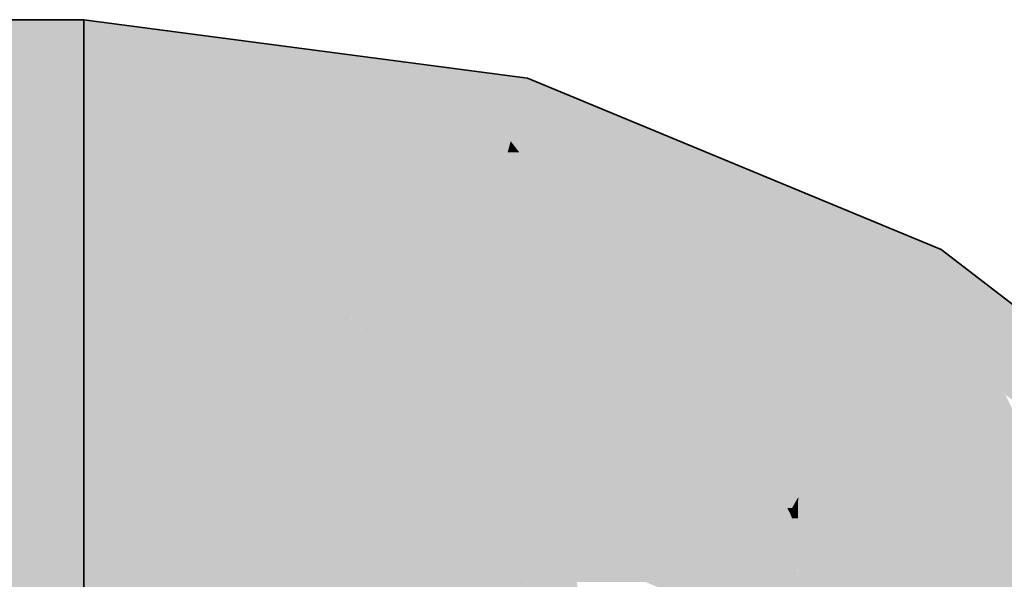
# Model space of a CAD drawing. Extents: x -350 to 540, y -53 to 541.
# Tile 247 of 256: x -179.359 to -177.636, y 200.232 to 201.21. Entities that reach past the tile are written whole.
import ezdxf

# ---------------------------------------------------------------- set-up
doc = ezdxf.new("R2010")
doc.units = 0
doc.layers.get('0').update_dxf_attribs({"lineweight": 35})
doc.layers.add('L_Zuluft', color=6, linetype='Continuous', lineweight=35, true_color=0xff00ff)
doc.layers.add('L_Zuluft-Shading', color=6, linetype='Continuous', lineweight=35, true_color=0xff00ff)

# ---------------------------------------------------------------- blocks, each defined once
blk = doc.blocks.new('Shading-A06HSWDINL', base_point=(-176.3805, 198.2102))
at = {"layer": 'L_Zuluft-Shading', "color": 214, "true_color": 0x900090}
for points in [[(-178.9877, 201.1761), (-179.2466, 201.1761), (-179.2466, 201.2102)], [(-178.8897, 201.1292), (-178.9877, 201.1761), (-179.2466, 201.1761)], [(-178.6308, 201.1292), (-178.8897, 201.1292), (-178.9877, 201.1761)], [(-178.5916, 201.0899), (-178.6308, 201.1292), (-178.8897, 201.1292)], [(-178.4701, 201.108), (-178.6097, 201.108), (-178.6308, 201.1292)], [(-178.5916, 201.0899), (-178.4701, 201.108), (-178.6097, 201.108)], [(-178.4749, 201.0899), (-178.5916, 201.0899), (-178.4701, 201.108)], [(-178.3906, 201.0751), (-178.4789, 201.0751), (-178.4701, 201.108)], [(-178.4789, 201.0751), (-178.4749, 201.0899), (-178.5916, 201.0899)], [(-177.8348, 200.8083), (-178.3906, 201.0751), (-178.4789, 201.0751)], [(-177.7466, 200.8083), (-177.8348, 200.8083), (-178.3906, 201.0751)], [(-177.7636, 200.7788), (-177.7466, 200.8083), (-177.8348, 200.8083)], [(-177.7081, 200.7788), (-177.7636, 200.7788), (-177.7466, 200.8083)], [(-177.1807, 200.3315), (-177.7081, 200.7788), (-177.7636, 200.7788)], [(-177.1252, 200.3315), (-177.1807, 200.3315), (-177.7081, 200.7788)]]:
    blk.add_solid(points, dxfattribs=at)
at = {"layer": 'L_Zuluft-Shading', "color": 214, "true_color": 0xaf00af}
for points in [[(-178.5916, 201.0899), (-178.9321, 201.0899), (-179.2466, 201.1761)], [(-178.9552, 201.0963), (-179.2466, 201.0963), (-179.2466, 201.1761)], [(-179.2151, 201.0721), (-178.9552, 201.0963), (-179.2466, 201.0963)], [(-179.2205, 201.0762), (-179.2466, 201.0762), (-179.2466, 201.0963)], [(-178.8671, 201.0721), (-179.2151, 201.0721), (-178.9552, 201.0963)], [(-179.2151, 201.0721), (-179.2205, 201.0762), (-179.2466, 201.0762)], [(-178.5459, 200.984), (-178.5916, 201.0899), (-178.9321, 201.0899)], [(-178.4789, 201.0751), (-178.5768, 201.0751), (-178.5916, 201.0899)], [(-178.4996, 200.9979), (-178.5519, 200.9979), (-178.5916, 201.0899)], [(-178.4996, 200.9979), (-178.4789, 201.0751), (-178.5768, 201.0751)], [(-178.4764, 200.9979), (-178.4996, 200.9979), (-178.4789, 201.0751)], [(-178.2166, 200.9664), (-178.4754, 200.9664), (-178.4789, 201.0751)], [(-178.5459, 200.984), (-178.8671, 201.0721), (-179.2151, 201.0721)], [(-178.5459, 200.984), (-178.4996, 200.9979), (-178.5519, 200.9979)], [(-178.5033, 200.984), (-178.5459, 200.984), (-178.4996, 200.9979)], [(-178.4848, 200.9786), (-178.5048, 200.9786), (-178.4996, 200.9979)], [(-178.4754, 200.9664), (-178.4764, 200.9979), (-178.4996, 200.9979)], [(-178.5048, 200.9786), (-178.5033, 200.984), (-178.5459, 200.984)], [(-178.4754, 200.9664), (-178.4848, 200.9786), (-178.5048, 200.9786)], [(-178.0224, 200.7788), (-178.2166, 200.9664), (-178.4754, 200.9664)], [(-177.7636, 200.7788), (-178.0224, 200.7788), (-178.2166, 200.9664)], [(-177.8135, 200.6923), (-177.7636, 200.7788), (-178.0224, 200.7788)], [(-177.6508, 200.6923), (-177.8135, 200.6923), (-177.7636, 200.7788)], [(-177.312, 200.3074), (-177.6508, 200.6923), (-177.8135, 200.6923)], [(-177.1493, 200.3074), (-177.312, 200.3074), (-177.6508, 200.6923)]]:
    blk.add_solid(points, dxfattribs=at)
at = {"layer": 'L_Zuluft-Shading', "color": 212, "true_color": 0xcc00cc}
for points in [[(-179.2151, 201.0721), (-179.2466, 201.0721), (-179.2466, 201.0762)], [(-179.2076, 201.0038), (-179.2466, 201.0038), (-179.2151, 201.0721)], [(-179.2466, 201.0038), (-179.2151, 201.0721), (-179.2466, 201.0721)], [(-178.5459, 200.984), (-179.1003, 200.984), (-179.2151, 201.0721)], [(-179.0391, 200.9371), (-179.0904, 200.9371), (-179.2151, 201.0721)], [(-179.0863, 200.9326), (-179.1999, 200.9326), (-179.2151, 201.0721)], [(-179.1987, 200.9219), (-179.2076, 201.0038), (-179.2466, 201.0038)], [(-179.1987, 200.9219), (-179.2466, 200.9219), (-179.2466, 201.0038)], [(-179.0391, 200.9371), (-178.5459, 200.984), (-179.1003, 200.984)], [(-178.5459, 200.9371), (-179.0391, 200.9371), (-178.5459, 200.984)], [(-178.5048, 200.9786), (-178.5443, 200.9786), (-178.5459, 200.984)], [(-178.5235, 200.9086), (-178.5459, 200.9086), (-178.5459, 200.984)], [(-178.5235, 200.9086), (-178.5048, 200.9786), (-178.5443, 200.9786)], [(-178.5008, 200.9086), (-178.5235, 200.9086), (-178.5048, 200.9786)], [(-178.4754, 200.9664), (-178.5041, 200.9664), (-178.5048, 200.9786)], [(-178.4949, 200.804), (-178.4754, 200.9664), (-178.5041, 200.9664)], [(-178.3901, 200.804), (-178.4949, 200.804), (-178.4754, 200.9664)], [(-177.8719, 200.7164), (-178.2836, 200.7164), (-178.4754, 200.9664)], [(-178.3082, 200.7485), (-178.361, 200.7485), (-178.4754, 200.9664)], [(-179.0863, 200.9326), (-179.0391, 200.9371), (-179.0904, 200.9371)], [(-179.0332, 200.9326), (-179.0863, 200.9326), (-179.0391, 200.9371)], [(-178.9651, 200.8803), (-178.5459, 200.9371), (-179.0391, 200.9371)], [(-178.5459, 200.8803), (-178.9651, 200.8803), (-178.5459, 200.9371)], [(-179.2466, 200.9173), (-179.1987, 200.9219), (-179.2466, 200.9219)], [(-179.1961, 200.9173), (-179.2466, 200.9173), (-179.1987, 200.9219)], [(-179.1987, 200.9219), (-179.0863, 200.9326), (-179.1999, 200.9326)], [(-179.0764, 200.9219), (-179.1987, 200.9219), (-179.0863, 200.9326)], [(-179.1918, 200.9101), (-179.0764, 200.9219), (-179.1987, 200.9219)], [(-179.0655, 200.9101), (-179.1918, 200.9101), (-179.0764, 200.9219)], [(-179.0481, 200.8912), (-179.0332, 200.9326), (-179.0863, 200.9326)], [(-178.9793, 200.8912), (-179.0481, 200.8912), (-179.0332, 200.9326)], [(-179.1918, 200.9101), (-179.1961, 200.9173), (-179.2466, 200.9173)], [(-179.0481, 200.8912), (-179.0655, 200.9101), (-179.1918, 200.9101)], [(-178.5007, 200.8251), (-178.5459, 200.8251), (-178.5235, 200.9086)], [(-178.5459, 200.8251), (-178.5235, 200.9086), (-178.5459, 200.9086)], [(-178.4949, 200.804), (-178.5008, 200.9086), (-178.5235, 200.9086)], [(-178.9651, 200.8803), (-178.9793, 200.8912), (-179.0481, 200.8912)], [(-178.5459, 200.8251), (-178.5459, 200.8803), (-178.9651, 200.8803)], [(-178.4949, 200.804), (-178.5007, 200.8251), (-178.5459, 200.8251)], [(-178.361, 200.7485), (-178.3901, 200.804), (-178.4949, 200.804)], [(-178.2836, 200.7164), (-178.3082, 200.7485), (-178.361, 200.7485)], [(-178.2253, 200.6923), (-177.8719, 200.7164), (-178.2836, 200.7164)], [(-177.8135, 200.6923), (-178.2253, 200.6923), (-177.8719, 200.7164)], [(-177.893, 200.5546), (-177.8135, 200.6923), (-178.2253, 200.6923)], [(-177.6342, 200.5546), (-177.893, 200.5546), (-177.8135, 200.6923)], [(-177.4788, 200.2368), (-177.6342, 200.5546), (-177.893, 200.5546)]]:
    blk.add_solid(points, dxfattribs=at)
at = {"layer": 'L_Zuluft-Shading', "color": 212, "true_color": 0xe400e4}
for points in [[(-179.1918, 200.9101), (-179.2466, 200.9101), (-179.2466, 200.9173)], [(-179.0889, 200.7102), (-179.2466, 200.7102), (-179.1918, 200.9101)], [(-179.2466, 200.7102), (-179.1918, 200.9101), (-179.2466, 200.9101)], [(-179.0481, 200.8912), (-179.1821, 200.8912), (-179.1918, 200.9101)], [(-179.0774, 200.6879), (-179.0481, 200.8912), (-179.1821, 200.8912)], [(-178.9012, 200.6879), (-179.0774, 200.6879), (-179.0481, 200.8912)], [(-178.9651, 200.8803), (-179.0402, 200.8803), (-179.0481, 200.8912)], [(-178.8826, 200.6623), (-178.9651, 200.8803), (-179.0402, 200.8803)], [(-178.5459, 200.8251), (-178.9118, 200.8251), (-178.9651, 200.8803)], [(-178.7546, 200.6623), (-178.8826, 200.6623), (-178.9651, 200.8803)], [(-178.7359, 200.643), (-178.5459, 200.8251), (-178.9118, 200.8251)], [(-178.5947, 200.643), (-178.7359, 200.643), (-178.5459, 200.8251)], [(-178.4949, 200.804), (-178.5516, 200.804), (-178.5459, 200.8251)], [(-178.456, 200.625), (-178.5995, 200.625), (-178.4949, 200.804)], [(-178.5995, 200.625), (-178.4949, 200.804), (-178.5516, 200.804)], [(-178.361, 200.7485), (-178.4829, 200.7485), (-178.4949, 200.804)], [(-178.4418, 200.5597), (-178.361, 200.7485), (-178.4829, 200.7485)], [(-178.289, 200.5597), (-178.4418, 200.5597), (-178.361, 200.7485)], [(-178.2836, 200.7164), (-178.3488, 200.7164), (-178.361, 200.7485)], [(-178.2604, 200.4846), (-178.2836, 200.7164), (-178.3488, 200.7164)], [(-177.893, 200.5546), (-178.1594, 200.5546), (-178.2836, 200.7164)], [(-178.0622, 200.4279), (-178.1237, 200.4279), (-178.2836, 200.7164)], [(-178.1551, 200.4846), (-178.2604, 200.4846), (-178.2836, 200.7164)], [(-179.0774, 200.6879), (-179.0889, 200.7102), (-179.2466, 200.7102)], [(-178.8826, 200.6623), (-178.9012, 200.6879), (-179.0774, 200.6879)], [(-178.7359, 200.643), (-178.7546, 200.6623), (-178.8826, 200.6623)], [(-178.5995, 200.625), (-178.5947, 200.643), (-178.7359, 200.643)], [(-178.4418, 200.5597), (-178.456, 200.625), (-178.5995, 200.625)], [(-178.2604, 200.4846), (-178.289, 200.5597), (-178.4418, 200.5597)], [(-178.0336, 200.3906), (-177.893, 200.5546), (-178.1594, 200.5546)], [(-177.9877, 200.3906), (-178.0336, 200.3906), (-177.893, 200.5546)], [(-177.6593, 200.3753), (-177.9966, 200.3753), (-177.893, 200.5546)], [(-178.1237, 200.4279), (-178.1551, 200.4846), (-178.2604, 200.4846)], [(-178.0336, 200.3906), (-178.0622, 200.4279), (-178.1237, 200.4279)], [(-177.9966, 200.3753), (-177.9877, 200.3906), (-178.0336, 200.3906)], [(-177.6696, 200.1244), (-177.6593, 200.3753), (-177.9966, 200.3753)], [(-177.3323, 200.1244), (-177.6696, 200.1244), (-177.6593, 200.3753)]]:
    blk.add_solid(points, dxfattribs=at)
at = {"layer": 'L_Zuluft-Shading', "color": 6, "true_color": 0xf500f5}
for points in [[(-179.0774, 200.6879), (-179.2234, 200.6879), (-179.2466, 200.7102)], [(-179.1127, 200.5812), (-179.2466, 200.5812), (-179.2466, 200.7102)], [(-178.9568, 200.4309), (-179.0774, 200.6879), (-179.2234, 200.6879)], [(-178.8826, 200.6623), (-179.0653, 200.6623), (-179.0774, 200.6879)], [(-178.9787, 200.4776), (-178.8826, 200.6623), (-179.0653, 200.6623)], [(-178.9026, 200.4776), (-178.9787, 200.4776), (-178.8826, 200.6623)], [(-178.7437, 200.4245), (-178.9084, 200.4245), (-178.8826, 200.6623)], [(-178.7359, 200.643), (-178.8528, 200.643), (-178.8826, 200.6623)], [(-178.6329, 200.5004), (-178.7881, 200.5004), (-178.8826, 200.6623)], [(-178.6329, 200.5004), (-178.7359, 200.643), (-178.8528, 200.643)], [(-178.5995, 200.625), (-178.7229, 200.625), (-178.7359, 200.643)], [(-178.6329, 200.5004), (-178.5995, 200.625), (-178.7229, 200.625)], [(-178.5245, 200.5004), (-178.6329, 200.5004), (-178.5995, 200.625)], [(-178.4418, 200.5597), (-178.5602, 200.5597), (-178.5995, 200.625)], [(-179.1012, 200.4499), (-179.1127, 200.5812), (-179.2466, 200.5812)], [(-179.1224, 200.469), (-179.2466, 200.469), (-179.2466, 200.5812)], [(-178.9765, 200.4499), (-179.1012, 200.4499), (-179.1127, 200.5812)], [(-178.3919, 200.2802), (-178.4418, 200.5597), (-178.5602, 200.5597)], [(-178.2604, 200.4846), (-178.4284, 200.4846), (-178.4418, 200.5597)], [(-178.73, 200.401), (-178.6329, 200.5004), (-178.7881, 200.5004)], [(-178.6595, 200.401), (-178.73, 200.401), (-178.6329, 200.5004)], [(-178.5628, 200.3921), (-178.6619, 200.3921), (-178.6329, 200.5004)], [(-178.5265, 200.336), (-178.5245, 200.5004), (-178.6329, 200.5004)], [(-178.4255, 200.336), (-178.5265, 200.336), (-178.5245, 200.5004)], [(-178.9084, 200.4245), (-178.9026, 200.4776), (-178.9787, 200.4776)], [(-178.9168, 200.4309), (-178.9568, 200.4309), (-178.9787, 200.4776)], [(-178.401, 200.331), (-178.2604, 200.4846), (-178.4284, 200.4846)], [(-178.3199, 200.331), (-178.401, 200.331), (-178.2604, 200.4846)], [(-178.1994, 200.2616), (-178.3468, 200.2616), (-178.2604, 200.4846)], [(-178.1237, 200.4279), (-178.2093, 200.4279), (-178.2604, 200.4846)], [(-178.0611, 200.2636), (-178.2, 200.2636), (-178.2604, 200.4846)], [(-179.1012, 200.4499), (-179.1224, 200.469), (-179.2466, 200.469)], [(-178.9568, 200.4309), (-178.9765, 200.4499), (-179.1012, 200.4499)], [(-178.9084, 200.4245), (-178.9168, 200.4309), (-178.9568, 200.4309)], [(-178.73, 200.401), (-178.7437, 200.4245), (-178.9084, 200.4245)], [(-178.0611, 200.2636), (-178.1237, 200.4279), (-178.2093, 200.4279)], [(-178.0336, 200.3906), (-178.1095, 200.3906), (-178.1237, 200.4279)], [(-178.6619, 200.3921), (-178.6595, 200.401), (-178.73, 200.401)], [(-178.5265, 200.336), (-178.5628, 200.3921), (-178.6619, 200.3921)], [(-178.0936, 200.349), (-178.0336, 200.3906), (-178.1095, 200.3906)], [(-178.0117, 200.349), (-178.0936, 200.349), (-178.0336, 200.3906)], [(-177.9966, 200.3753), (-178.0218, 200.3753), (-178.0336, 200.3906)], [(-178.0074, 200.3565), (-178.0157, 200.3565), (-178.0336, 200.3906)], [(-178.0074, 200.3565), (-177.9966, 200.3753), (-178.0218, 200.3753)], [(-177.9968, 200.3565), (-178.0074, 200.3565), (-177.9966, 200.3753)], [(-177.9741, 200.3386), (-177.9971, 200.3386), (-177.9966, 200.3753)], [(-177.4788, 199.978), (-177.7536, 199.978), (-177.9966, 200.3753)], [(-178.0117, 200.349), (-178.0074, 200.3565), (-178.0157, 200.3565)], [(-178.0031, 200.349), (-178.0117, 200.349), (-178.0074, 200.3565)], [(-177.9971, 200.3386), (-177.9968, 200.3565), (-178.0074, 200.3565)], [(-178.3919, 200.2802), (-178.4255, 200.336), (-178.5265, 200.336)], [(-178.0611, 200.2636), (-178.0117, 200.349), (-178.0936, 200.349)], [(-177.9974, 200.3152), (-178.0313, 200.3152), (-178.0117, 200.349)], [(-178.0073, 200.3386), (-178.0031, 200.349), (-178.0117, 200.349)], [(-177.9971, 200.3386), (-178.0073, 200.3386), (-178.0031, 200.349)], [(-177.9974, 200.3152), (-177.9971, 200.3386), (-178.0073, 200.3386)], [(-177.9835, 200.3152), (-177.9974, 200.3152), (-177.9971, 200.3386)], [(-177.7231, 199.8641), (-177.9741, 200.3386), (-177.9971, 200.3386)], [(-177.6839, 199.8641), (-177.7231, 199.8641), (-177.9741, 200.3386)], [(-178.3468, 200.2616), (-178.3199, 200.331), (-178.401, 200.331)], [(-178.3614, 200.2802), (-178.3919, 200.2802), (-178.401, 200.331)], [(-177.9982, 200.2636), (-178.0611, 200.2636), (-177.9974, 200.3152)], [(-178.0611, 200.2636), (-177.9974, 200.3152), (-178.0313, 200.3152)], [(-177.8967, 200.0772), (-178.0008, 200.0772), (-177.9974, 200.3152)], [(-177.8466, 199.9588), (-177.9835, 200.3152), (-177.9974, 200.3152)], [(-177.7778, 199.9588), (-177.8466, 199.9588), (-177.9835, 200.3152)], [(-178.3468, 200.2616), (-178.3614, 200.2802), (-178.3919, 200.2802)], [(-178.1806, 200.1927), (-178.1994, 200.2616), (-178.3468, 200.2616)], [(-178.1806, 200.1927), (-178.0611, 200.2636), (-178.2, 200.2636)], [(-178.102, 200.1927), (-178.1806, 200.1927), (-178.0611, 200.2636)], [(-178.0297, 200.1664), (-178.1171, 200.1664), (-178.0611, 200.2636)], [(-178.0008, 200.0772), (-177.9982, 200.2636), (-178.0611, 200.2636)]]:
    blk.add_solid(points, dxfattribs=at)
at = {"layer": 'L_Zuluft-Shading', "color": 6, "true_color": 0xfd00fd}
for points in [[(-179.1012, 200.4499), (-179.2216, 200.4499), (-179.2466, 200.469)], [(-179.1294, 200.3793), (-179.2466, 200.3793), (-179.2466, 200.469)], [(-178.8536, 200.1682), (-179.1012, 200.4499), (-179.2216, 200.4499)], [(-178.9568, 200.4309), (-179.0845, 200.4309), (-179.1012, 200.4499)], [(-178.8536, 200.1682), (-178.9568, 200.4309), (-179.0845, 200.4309)], [(-178.9084, 200.4245), (-178.943, 200.4245), (-178.9568, 200.4309)], [(-178.8811, 200.3959), (-178.9417, 200.3959), (-178.9568, 200.4309)], [(-178.8434, 200.1682), (-178.8536, 200.1682), (-178.9568, 200.4309)], [(-178.8811, 200.3959), (-178.9084, 200.4245), (-178.943, 200.4245)], [(-178.73, 200.401), (-178.886, 200.401), (-178.9084, 200.4245)], [(-178.8383, 200.1565), (-178.8811, 200.3959), (-178.9417, 200.3959)], [(-178.8811, 200.3959), (-178.73, 200.401), (-178.886, 200.401)], [(-178.7276, 200.3959), (-178.8811, 200.3959), (-178.73, 200.401)], [(-178.6852, 200.3054), (-178.7276, 200.3959), (-178.8811, 200.3959)], [(-178.6852, 200.3054), (-178.7947, 200.3054), (-178.8811, 200.3959)], [(-178.7092, 200.2158), (-178.7731, 200.2158), (-178.8811, 200.3959)], [(-178.7375, 200.1565), (-178.8383, 200.1565), (-178.8811, 200.3959)], [(-178.6619, 200.3921), (-178.7258, 200.3921), (-178.73, 200.401)], [(-178.6852, 200.3054), (-178.6619, 200.3921), (-178.7258, 200.3921)], [(-178.5953, 200.3054), (-178.6852, 200.3054), (-178.6619, 200.3921)], [(-178.5265, 200.336), (-178.6188, 200.336), (-178.6619, 200.3921)], [(-179.0894, 200.1895), (-179.1294, 200.3793), (-179.2466, 200.3793)], [(-179.1065, 200.2102), (-179.2466, 200.2102), (-179.2466, 200.3793)], [(-178.8815, 200.1895), (-179.0894, 200.1895), (-179.1294, 200.3793)], [(-178.3715, 200.0144), (-178.5265, 200.336), (-178.6188, 200.336)], [(-178.3919, 200.2802), (-178.4989, 200.2802), (-178.5265, 200.336)], [(-178.3675, 200.0144), (-178.3715, 200.0144), (-178.5265, 200.336)], [(-178.7092, 200.2158), (-178.6852, 200.3054), (-178.7947, 200.3054)], [(-178.6441, 200.2158), (-178.7092, 200.2158), (-178.6852, 200.3054)], [(-178.6166, 200.1559), (-178.5953, 200.3054), (-178.6852, 200.3054)], [(-178.4803, 200.1559), (-178.6166, 200.1559), (-178.5953, 200.3054)], [(-178.3602, 199.9998), (-178.3919, 200.2802), (-178.4989, 200.2802)], [(-178.3468, 200.2616), (-178.3695, 200.2616), (-178.3919, 200.2802)], [(-178.3279, 200.2269), (-178.3841, 200.2269), (-178.3919, 200.2802)], [(-178.3507, 199.9998), (-178.3602, 199.9998), (-178.3919, 200.2802)], [(-178.3279, 200.2269), (-178.3468, 200.2616), (-178.3695, 200.2616)], [(-178.2631, 200.2269), (-178.3279, 200.2269), (-178.3468, 200.2616)]]:
    blk.add_solid(points, dxfattribs=at)
blk = doc.blocks.new('Shading-A06HSWDMNL', base_point=(-179.2466, 200.0487))
at = {"layer": 'L_Zuluft-Shading', "color": 214, "true_color": 0x900090}
for points in [[(-196.5654, 201.1761), (-179.2466, 201.1761), (-196.5654, 201.2102)], [(-179.2466, 201.1761), (-196.5654, 201.2102), (-179.2466, 201.2102)]]:
    blk.add_solid(points, dxfattribs=at)
at = {"layer": 'L_Zuluft-Shading', "color": 214, "true_color": 0xb000b0}
for points in [[(-196.5654, 201.0762), (-179.2466, 201.0762), (-196.5654, 201.1761)], [(-179.2466, 201.0762), (-196.5654, 201.1761), (-179.2466, 201.1761)]]:
    blk.add_solid(points, dxfattribs=at)
at = {"layer": 'L_Zuluft-Shading', "color": 212, "true_color": 0xcd00cd}
for points in [[(-196.5654, 200.9173), (-179.2466, 200.9173), (-196.5654, 201.0762)], [(-179.2466, 200.9173), (-196.5654, 201.0762), (-179.2466, 201.0762)]]:
    blk.add_solid(points, dxfattribs=at)
at = {"layer": 'L_Zuluft-Shading', "color": 212, "true_color": 0xe400e4}
for points in [[(-196.5654, 200.7102), (-179.2466, 200.7102), (-196.5654, 200.9173)], [(-179.2466, 200.7102), (-196.5654, 200.9173), (-179.2466, 200.9173)]]:
    blk.add_solid(points, dxfattribs=at)
at = {"layer": 'L_Zuluft-Shading', "color": 6, "true_color": 0xf500f5}
for points in [[(-196.5654, 200.469), (-179.2466, 200.469), (-196.5654, 200.7102)], [(-179.2466, 200.469), (-196.5654, 200.7102), (-179.2466, 200.7102)]]:
    blk.add_solid(points, dxfattribs=at)
at = {"layer": 'L_Zuluft-Shading', "color": 6, "true_color": 0xfd00fd}
for points in [[(-179.367, 200.2102), (-179.2466, 200.2102), (-179.5712, 200.469)], [(-179.2466, 200.2102), (-179.5712, 200.469), (-179.2466, 200.469)]]:
    blk.add_solid(points, dxfattribs=at)
blk = doc.blocks.new('Bogen-A06HSWKINL', base_point=(-179.2466, 198.2102))
at = {"color": 0, "linetype": 'ByBlock', "lineweight": -2, "ltscale": 0.35}
for p, q in [((-179.2465, 201.2102), (-179.2465, 201.1761)), ((-178.4701, 201.108), (-179.2465, 201.2102)), ((-179.2465, 201.1761), (-179.2465, 201.0762)), ((-177.7465, 200.8083), (-178.4701, 201.108)), ((-179.2465, 201.0762), (-179.2465, 200.9173)), ((-179.2465, 200.9173), (-179.2465, 200.7102)), ((-177.1252, 200.3315), (-177.7465, 200.8083)), ((-179.2465, 200.7102), (-179.2465, 200.469)), ((-179.2465, 200.469), (-179.2465, 200.2102))]:
    blk.add_line(p, q, dxfattribs=at)
blk = doc.blocks.new('Wickelfalzrohr-A06HSWT6NL', base_point=(-196.5654, 199.2102))
at = {"color": 0, "linetype": 'ByBlock', "lineweight": -2, "ltscale": 0.35}
for p, q in [((-179.2465, 201.2102), (-196.5654, 201.2102)), ((-179.2465, 200.6244), (-179.2465, 201.2102)), ((-179.2465, 199.796), (-179.2465, 200.6244))]:
    blk.add_line(p, q, dxfattribs=at)

msp = doc.modelspace()

# ---------------------------------------------------------------- block references
at = {"layer": 'L_Zuluft'}
for name, p in [('Shading-A06HSWDMNL', (-179.2466, 200.0487)), ('Shading-A06HSWDINL', (-176.3805, 198.2102))]:
    msp.add_blockref(name, p, dxfattribs=at)
at = {"layer": 'L_Zuluft', "ltscale": 0.35}
for name, p in [('Wickelfalzrohr-A06HSWT6NL', (-196.5654, 199.2102)), ('Bogen-A06HSWKINL', (-179.2466, 198.2102))]:
    msp.add_blockref(name, p, dxfattribs=at)

doc.saveas('drawing.dxf')
